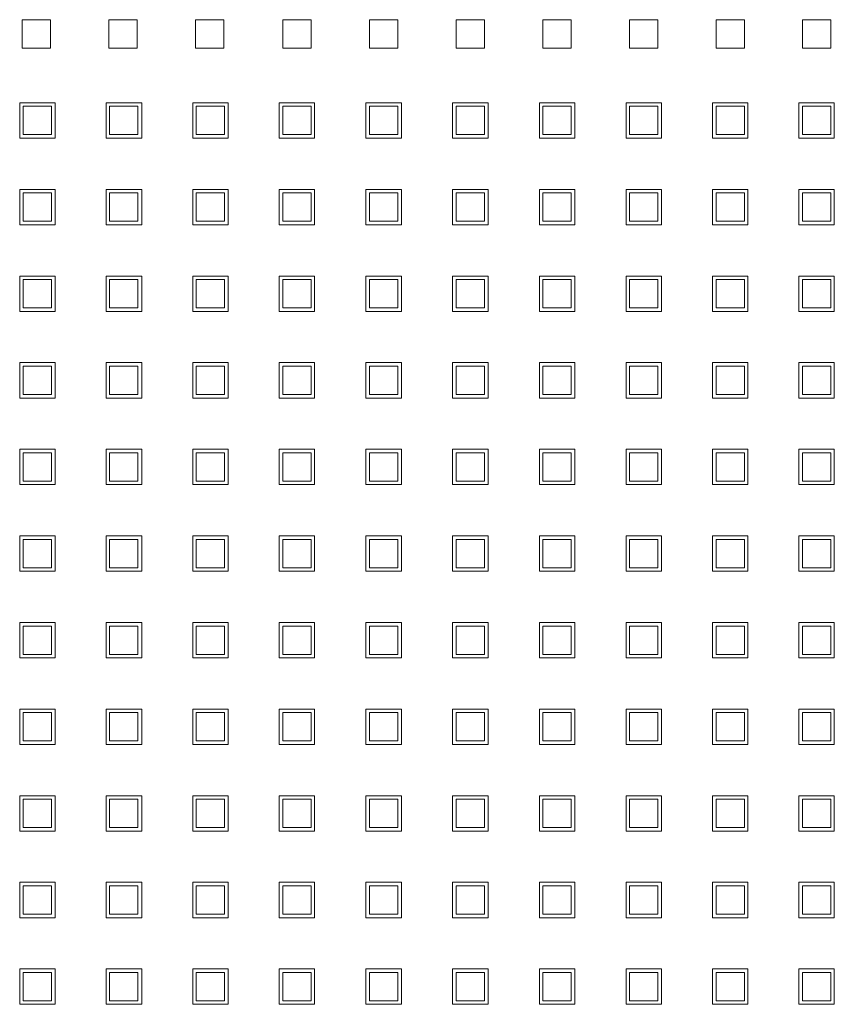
# Model space of a CAD drawing. Header units: millimetres. Extents: x 19325 to 32410, y -4876 to 2807.
# Tile 20 of 72: x 20671 to 20682, y -2891 to -2877. Entities that reach past the tile are written whole.
import ezdxf

# ---------------------------------------------------------------- set-up
doc = ezdxf.new("R2010")
doc.units = ezdxf.units.MM
doc.layers.add('GL-urzadzenia', color=90, linetype='Continuous', lineweight=20)

# ---------------------------------------------------------------- blocks, each defined once
blk = doc.blocks.new('RSen_55_ME_FB_SOg - fxza50a2veb - fully flat decoration panel - SH_daikin_tbq - standard-4997338-bottom')
at = {"lineweight": 18}
for p, q in [((-50.97, 169.27), (-50.97, 173.27)), ((-50.97, 173.27), (-46.97, 173.27)), ((-46.97, 173.27), (-46.97, 169.27)), ((-38.74, 169.27), (-38.74, 173.27)), ((-38.74, 173.27), (-34.74, 173.27)), ((-34.74, 173.27), (-34.74, 169.27)), ((-26.51, 169.27), (-26.51, 173.27)), ((-26.51, 173.27), (-22.51, 173.27)), ((-22.51, 173.27), (-22.51, 169.27)), ((-14.18, 173.27), (-10.18, 173.27)), ((-14.18, 169.27), (-14.18, 173.27)), ((-10.18, 173.27), (-10.18, 169.27)), ((-1.95, 173.27), (2.05, 173.27)), ((-1.95, 169.27), (-1.95, 173.27)), ((2.05, 173.27), (2.05, 169.27)), ((10.28, 173.27), (14.28, 173.27)), ((10.28, 169.27), (10.28, 173.27)), ((14.28, 173.27), (14.28, 169.27)), ((22.51, 173.27), (26.51, 173.27)), ((22.51, 169.27), (22.51, 173.27)), ((26.51, 173.27), (26.51, 169.27)), ((34.74, 173.27), (38.74, 173.27)), ((34.74, 169.27), (34.74, 173.27)), ((38.74, 173.27), (38.74, 169.27)), ((46.97, 173.27), (50.97, 173.27)), ((46.97, 169.27), (46.97, 173.27)), ((50.97, 173.27), (50.97, 169.27)), ((59.2, 173.27), (63.2, 173.27)), ((59.2, 169.27), (59.2, 173.27)), ((63.2, 173.27), (63.2, 169.27)), ((-46.97, 169.27), (-50.97, 169.27)), ((-34.74, 169.27), (-38.74, 169.27)), ((-22.51, 169.27), (-26.51, 169.27)), ((-10.18, 169.27), (-14.18, 169.27)), ((2.05, 169.27), (-1.95, 169.27)), ((14.28, 169.27), (10.28, 169.27)), ((26.51, 169.27), (22.51, 169.27)), ((38.74, 169.27), (34.74, 169.27)), ((50.97, 169.27), (46.97, 169.27)), ((63.2, 169.27), (59.2, 169.27)), ((-51.34, 156.54), (-51.34, 161.54)), ((-51.34, 161.54), (-46.34, 161.54)), ((-46.34, 161.54), (-46.34, 156.54)), ((-39.11, 156.54), (-39.11, 161.54)), ((-39.11, 161.54), (-34.11, 161.54)), ((-34.11, 161.54), (-34.11, 156.54)), ((-26.91, 156.54), (-26.91, 161.54)), ((-26.91, 161.54), (-21.91, 161.54)), ((-21.91, 161.54), (-21.91, 156.54)), ((-14.71, 156.54), (-14.71, 161.54)), ((-14.71, 161.54), (-9.71, 161.54)), ((-9.71, 161.54), (-9.71, 156.54)), ((-2.45, 156.54), (-2.45, 161.54)), ((-2.45, 161.54), (2.55, 161.54)), ((2.55, 161.54), (2.55, 156.54)), ((9.78, 156.54), (9.78, 161.54)), ((9.78, 161.54), (14.78, 161.54)), ((14.78, 161.54), (14.78, 156.54)), ((22.04, 156.54), (22.04, 161.54)), ((22.04, 161.54), (27.04, 161.54)), ((27.04, 161.54), (27.04, 156.54)), ((34.27, 156.54), (34.27, 161.54)), ((34.27, 161.54), (39.27, 161.54)), ((39.27, 161.54), (39.27, 156.54)), ((46.47, 156.54), (46.47, 161.54)), ((46.47, 161.54), (51.47, 161.54)), ((51.47, 161.54), (51.47, 156.54)), ((58.67, 156.54), (58.67, 161.54)), ((58.67, 161.54), (63.67, 161.54)), ((63.67, 161.54), (63.67, 156.54)), ((-46.87, 161.04), (-50.87, 161.04)), ((-50.87, 161.04), (-50.87, 157.04)), ((-46.87, 157.04), (-46.87, 161.04)), ((-34.64, 161.04), (-38.64, 161.04)), ((-38.64, 161.04), (-38.64, 157.04)), ((-34.64, 157.04), (-34.64, 161.04)), ((-22.41, 161.04), (-26.41, 161.04)), ((-26.41, 161.04), (-26.41, 157.04)), ((-22.41, 157.04), (-22.41, 161.04)), ((-10.18, 161.04), (-14.18, 161.04)), ((-14.18, 161.04), (-14.18, 157.04)), ((-10.18, 157.04), (-10.18, 161.04)), ((2.05, 161.04), (-1.95, 161.04)), ((-1.95, 161.04), (-1.95, 157.04)), ((2.05, 157.04), (2.05, 161.04)), ((14.28, 161.04), (10.28, 161.04)), ((10.28, 161.04), (10.28, 157.04)), ((14.28, 157.04), (14.28, 161.04)), ((26.51, 161.04), (22.51, 161.04)), ((22.51, 161.04), (22.51, 157.04)), ((26.51, 157.04), (26.51, 161.04)), ((38.74, 161.04), (34.74, 161.04)), ((34.74, 161.04), (34.74, 157.04)), ((38.74, 157.04), (38.74, 161.04)), ((50.97, 161.04), (46.97, 161.04)), ((46.97, 161.04), (46.97, 157.04)), ((50.97, 157.04), (50.97, 161.04)), ((63.17, 161.04), (59.17, 161.04)), ((59.17, 161.04), (59.17, 157.04)), ((63.17, 157.04), (63.17, 161.04)), ((-46.34, 156.54), (-51.34, 156.54)), ((-50.87, 157.04), (-46.87, 157.04)), ((-34.11, 156.54), (-39.11, 156.54)), ((-38.64, 157.04), (-34.64, 157.04)), ((-21.91, 156.54), (-26.91, 156.54)), ((-26.41, 157.04), (-22.41, 157.04)), ((-9.71, 156.54), (-14.71, 156.54)), ((-14.18, 157.04), (-10.18, 157.04)), ((2.55, 156.54), (-2.45, 156.54)), ((-1.95, 157.04), (2.05, 157.04)), ((14.78, 156.54), (9.78, 156.54)), ((10.28, 157.04), (14.28, 157.04)), ((27.04, 156.54), (22.04, 156.54)), ((22.51, 157.04), (26.51, 157.04)), ((39.27, 156.54), (34.27, 156.54)), ((34.74, 157.04), (38.74, 157.04)), ((51.47, 156.54), (46.47, 156.54)), ((46.97, 157.04), (50.97, 157.04)), ((63.67, 156.54), (58.67, 156.54)), ((59.17, 157.04), (63.17, 157.04)), ((-51.34, 144.31), (-51.34, 149.31)), ((-51.34, 149.31), (-46.34, 149.31)), ((-46.87, 148.81), (-50.87, 148.81)), ((-50.87, 148.81), (-50.87, 144.81)), ((-46.87, 144.81), (-46.87, 148.81)), ((-46.34, 149.31), (-46.34, 144.31)), ((-39.11, 144.31), (-39.11, 149.31)), ((-39.11, 149.31), (-34.11, 149.31)), ((-34.64, 148.81), (-38.64, 148.81)), ((-38.64, 148.81), (-38.64, 144.81)), ((-34.64, 144.81), (-34.64, 148.81)), ((-34.11, 149.31), (-34.11, 144.31)), ((-26.91, 144.31), (-26.91, 149.31)), ((-26.91, 149.31), (-21.91, 149.31)), ((-22.41, 148.81), (-26.41, 148.81)), ((-26.41, 148.81), (-26.41, 144.81)), ((-22.41, 144.81), (-22.41, 148.81)), ((-21.91, 149.31), (-21.91, 144.31)), ((-14.71, 144.31), (-14.71, 149.31)), ((-14.71, 149.31), (-9.71, 149.31)), ((-10.18, 148.81), (-14.18, 148.81)), ((-14.18, 148.81), (-14.18, 144.81)), ((-10.18, 144.81), (-10.18, 148.81)), ((-9.71, 149.31), (-9.71, 144.31)), ((-2.45, 144.31), (-2.45, 149.31)), ((-2.45, 149.31), (2.55, 149.31)), ((2.05, 148.81), (-1.95, 148.81)), ((-1.95, 148.81), (-1.95, 144.81)), ((2.05, 144.81), (2.05, 148.81)), ((2.55, 149.31), (2.55, 144.31)), ((9.78, 144.31), (9.78, 149.31)), ((9.78, 149.31), (14.78, 149.31)), ((14.28, 148.81), (10.28, 148.81)), ((10.28, 148.81), (10.28, 144.81)), ((14.28, 144.81), (14.28, 148.81)), ((14.78, 149.31), (14.78, 144.31)), ((22.04, 144.31), (22.04, 149.31)), ((22.04, 149.31), (27.04, 149.31)), ((26.51, 148.81), (22.51, 148.81)), ((22.51, 148.81), (22.51, 144.81)), ((26.51, 144.81), (26.51, 148.81)), ((27.04, 149.31), (27.04, 144.31)), ((34.27, 144.31), (34.27, 149.31)), ((34.27, 149.31), (39.27, 149.31)), ((38.74, 148.81), (34.74, 148.81)), ((34.74, 148.81), (34.74, 144.81)), ((38.74, 144.81), (38.74, 148.81)), ((39.27, 149.31), (39.27, 144.31)), ((46.47, 144.31), (46.47, 149.31)), ((46.47, 149.31), (51.47, 149.31)), ((50.97, 148.81), (46.97, 148.81)), ((46.97, 148.81), (46.97, 144.81)), ((50.97, 144.81), (50.97, 148.81)), ((51.47, 149.31), (51.47, 144.31)), ((58.67, 144.31), (58.67, 149.31)), ((58.67, 149.31), (63.67, 149.31)), ((63.2, 148.81), (59.2, 148.81)), ((59.2, 148.81), (59.2, 144.81)), ((63.2, 144.81), (63.2, 148.81)), ((63.67, 149.31), (63.67, 144.31)), ((-50.87, 144.81), (-46.87, 144.81)), ((-38.64, 144.81), (-34.64, 144.81)), ((-26.41, 144.81), (-22.41, 144.81)), ((-14.18, 144.81), (-10.18, 144.81)), ((-1.95, 144.81), (2.05, 144.81)), ((10.28, 144.81), (14.28, 144.81)), ((22.51, 144.81), (26.51, 144.81)), ((34.74, 144.81), (38.74, 144.81)), ((46.97, 144.81), (50.97, 144.81)), ((59.2, 144.81), (63.2, 144.81)), ((-46.34, 144.31), (-51.34, 144.31)), ((-34.11, 144.31), (-39.11, 144.31)), ((-21.91, 144.31), (-26.91, 144.31)), ((-9.71, 144.31), (-14.71, 144.31)), ((2.55, 144.31), (-2.45, 144.31)), ((14.78, 144.31), (9.78, 144.31)), ((27.04, 144.31), (22.04, 144.31)), ((39.27, 144.31), (34.27, 144.31)), ((51.47, 144.31), (46.47, 144.31)), ((63.67, 144.31), (58.67, 144.31)), ((-51.34, 132.08), (-51.34, 137.08)), ((-51.34, 137.08), (-46.34, 137.08)), ((-46.87, 136.58), (-50.87, 136.58)), ((-50.87, 136.58), (-50.87, 132.58)), ((-46.87, 132.58), (-46.87, 136.58)), ((-46.34, 137.08), (-46.34, 132.08)), ((-39.11, 132.08), (-39.11, 137.08)), ((-39.11, 137.08), (-34.11, 137.08)), ((-34.64, 136.58), (-38.64, 136.58)), ((-38.64, 136.58), (-38.64, 132.58)), ((-34.64, 132.58), (-34.64, 136.58)), ((-34.11, 137.08), (-34.11, 132.08)), ((-26.91, 132.08), (-26.91, 137.08)), ((-26.91, 137.08), (-21.91, 137.08)), ((-22.41, 136.58), (-26.41, 136.58)), ((-26.41, 136.58), (-26.41, 132.58)), ((-22.41, 132.58), (-22.41, 136.58)), ((-21.91, 137.08), (-21.91, 132.08)), ((-14.71, 132.08), (-14.71, 137.08)), ((-14.71, 137.08), (-9.71, 137.08)), ((-10.18, 136.58), (-14.18, 136.58)), ((-14.18, 136.58), (-14.18, 132.58)), ((-10.18, 132.58), (-10.18, 136.58)), ((-9.71, 137.08), (-9.71, 132.08)), ((-2.45, 132.08), (-2.45, 137.08)), ((-2.45, 137.08), (2.55, 137.08)), ((2.05, 136.58), (-1.95, 136.58)), ((-1.95, 136.58), (-1.95, 132.58)), ((2.05, 132.58), (2.05, 136.58)), ((2.55, 137.08), (2.55, 132.08)), ((9.78, 132.08), (9.78, 137.08)), ((9.78, 137.08), (14.78, 137.08)), ((14.28, 136.58), (10.28, 136.58)), ((10.28, 136.58), (10.28, 132.58)), ((14.28, 132.58), (14.28, 136.58)), ((14.78, 137.08), (14.78, 132.08)), ((22.04, 132.08), (22.04, 137.08)), ((22.04, 137.08), (27.04, 137.08)), ((26.51, 136.58), (22.51, 136.58)), ((22.51, 136.58), (22.51, 132.58)), ((26.51, 132.58), (26.51, 136.58)), ((27.04, 137.08), (27.04, 132.08)), ((34.27, 132.08), (34.27, 137.08)), ((34.27, 137.08), (39.27, 137.08)), ((38.74, 136.58), (34.74, 136.58)), ((34.74, 136.58), (34.74, 132.58)), ((38.74, 132.58), (38.74, 136.58)), ((39.27, 137.08), (39.27, 132.08)), ((46.47, 132.08), (46.47, 137.08)), ((46.47, 137.08), (51.47, 137.08)), ((50.97, 136.58), (46.97, 136.58)), ((46.97, 136.58), (46.97, 132.58)), ((50.97, 132.58), (50.97, 136.58)), ((51.47, 137.08), (51.47, 132.08)), ((58.67, 132.08), (58.67, 137.08)), ((58.67, 137.08), (63.67, 137.08)), ((63.2, 136.58), (59.2, 136.58)), ((59.2, 136.58), (59.2, 132.58)), ((63.2, 132.58), (63.2, 136.58)), ((63.67, 137.08), (63.67, 132.08)), ((-46.34, 132.08), (-51.34, 132.08)), ((-50.87, 132.58), (-46.87, 132.58)), ((-34.11, 132.08), (-39.11, 132.08)), ((-38.64, 132.58), (-34.64, 132.58)), ((-21.91, 132.08), (-26.91, 132.08)), ((-26.41, 132.58), (-22.41, 132.58)), ((-9.71, 132.08), (-14.71, 132.08)), ((-14.18, 132.58), (-10.18, 132.58)), ((2.55, 132.08), (-2.45, 132.08)), ((-1.95, 132.58), (2.05, 132.58)), ((14.78, 132.08), (9.78, 132.08)), ((10.28, 132.58), (14.28, 132.58)), ((27.04, 132.08), (22.04, 132.08)), ((22.51, 132.58), (26.51, 132.58)), ((39.27, 132.08), (34.27, 132.08)), ((34.74, 132.58), (38.74, 132.58)), ((51.47, 132.08), (46.47, 132.08)), ((46.97, 132.58), (50.97, 132.58)), ((63.67, 132.08), (58.67, 132.08)), ((59.2, 132.58), (63.2, 132.58)), ((-51.34, 119.85), (-51.34, 124.85)), ((-51.34, 124.85), (-46.34, 124.85)), ((-46.87, 124.35), (-50.87, 124.35)), ((-50.87, 124.35), (-50.87, 120.35)), ((-46.87, 120.35), (-46.87, 124.35)), ((-46.34, 124.85), (-46.34, 119.85)), ((-39.11, 119.85), (-39.11, 124.85)), ((-39.11, 124.85), (-34.11, 124.85)), ((-34.64, 124.35), (-38.64, 124.35)), ((-38.64, 124.35), (-38.64, 120.35)), ((-34.64, 120.35), (-34.64, 124.35)), ((-34.11, 124.85), (-34.11, 119.85)), ((-26.91, 119.85), (-26.91, 124.85)), ((-26.91, 124.85), (-21.91, 124.85)), ((-22.41, 124.35), (-26.41, 124.35)), ((-26.41, 124.35), (-26.41, 120.35)), ((-22.41, 120.35), (-22.41, 124.35)), ((-21.91, 124.85), (-21.91, 119.85)), ((-14.71, 119.85), (-14.71, 124.85)), ((-14.71, 124.85), (-9.71, 124.85)), ((-10.18, 124.35), (-14.18, 124.35)), ((-14.18, 124.35), (-14.18, 120.35)), ((-10.18, 120.35), (-10.18, 124.35)), ((-9.71, 124.85), (-9.71, 119.85)), ((-2.45, 119.85), (-2.45, 124.85)), ((-2.45, 124.85), (2.55, 124.85)), ((2.05, 124.35), (-1.95, 124.35)), ((-1.95, 124.35), (-1.95, 120.35)), ((2.05, 120.35), (2.05, 124.35)), ((2.55, 124.85), (2.55, 119.85)), ((9.78, 119.85), (9.78, 124.85)), ((9.78, 124.85), (14.78, 124.85)), ((14.28, 124.35), (10.28, 124.35)), ((10.28, 124.35), (10.28, 120.35)), ((14.28, 120.35), (14.28, 124.35)), ((14.78, 124.85), (14.78, 119.85)), ((22.04, 119.85), (22.04, 124.85)), ((22.04, 124.85), (27.04, 124.85)), ((26.51, 124.35), (22.51, 124.35)), ((22.51, 124.35), (22.51, 120.35)), ((26.51, 120.35), (26.51, 124.35)), ((27.04, 124.85), (27.04, 119.85)), ((34.27, 119.85), (34.27, 124.85)), ((34.27, 124.85), (39.27, 124.85)), ((38.74, 124.35), (34.74, 124.35)), ((34.74, 124.35), (34.74, 120.35)), ((38.74, 120.35), (38.74, 124.35)), ((39.27, 124.85), (39.27, 119.85)), ((46.47, 119.85), (46.47, 124.85)), ((46.47, 124.85), (51.47, 124.85)), ((50.97, 124.35), (46.97, 124.35)), ((46.97, 124.35), (46.97, 120.35)), ((50.97, 120.35), (50.97, 124.35)), ((51.47, 124.85), (51.47, 119.85)), ((58.67, 119.85), (58.67, 124.85)), ((58.67, 124.85), (63.67, 124.85)), ((63.2, 124.35), (59.2, 124.35)), ((59.2, 124.35), (59.2, 120.35)), ((63.2, 120.35), (63.2, 124.35)), ((63.67, 124.85), (63.67, 119.85)), ((-46.34, 119.85), (-51.34, 119.85)), ((-50.87, 120.35), (-46.87, 120.35)), ((-34.11, 119.85), (-39.11, 119.85)), ((-38.64, 120.35), (-34.64, 120.35)), ((-21.91, 119.85), (-26.91, 119.85)), ((-26.41, 120.35), (-22.41, 120.35)), ((-9.71, 119.85), (-14.71, 119.85)), ((-14.18, 120.35), (-10.18, 120.35)), ((2.55, 119.85), (-2.45, 119.85)), ((-1.95, 120.35), (2.05, 120.35)), ((14.78, 119.85), (9.78, 119.85)), ((10.28, 120.35), (14.28, 120.35)), ((27.04, 119.85), (22.04, 119.85)), ((22.51, 120.35), (26.51, 120.35)), ((39.27, 119.85), (34.27, 119.85)), ((34.74, 120.35), (38.74, 120.35)), ((51.47, 119.85), (46.47, 119.85)), ((46.97, 120.35), (50.97, 120.35)), ((63.67, 119.85), (58.67, 119.85)), ((59.2, 120.35), (63.2, 120.35)), ((-51.34, 107.62), (-51.34, 112.62)), ((-51.34, 112.62), (-46.34, 112.62)), ((-46.34, 112.62), (-46.34, 107.62)), ((-39.11, 107.62), (-39.11, 112.62)), ((-39.11, 112.62), (-34.11, 112.62)), ((-34.11, 112.62), (-34.11, 107.62)), ((-26.91, 107.62), (-26.91, 112.62)), ((-26.91, 112.62), (-21.91, 112.62)), ((-21.91, 112.62), (-21.91, 107.62)), ((-14.71, 107.62), (-14.71, 112.62)), ((-14.71, 112.62), (-9.71, 112.62)), ((-9.71, 112.62), (-9.71, 107.62)), ((-2.45, 107.62), (-2.45, 112.62)), ((-2.45, 112.62), (2.55, 112.62)), ((2.55, 112.62), (2.55, 107.62)), ((9.78, 107.62), (9.78, 112.62)), ((9.78, 112.62), (14.78, 112.62)), ((14.78, 112.62), (14.78, 107.62)), ((22.04, 107.62), (22.04, 112.62)), ((22.04, 112.62), (27.04, 112.62)), ((27.04, 112.62), (27.04, 107.62)), ((34.27, 107.62), (34.27, 112.62)), ((34.27, 112.62), (39.27, 112.62)), ((39.27, 112.62), (39.27, 107.62)), ((46.47, 107.62), (46.47, 112.62)), ((46.47, 112.62), (51.47, 112.62)), ((51.47, 112.62), (51.47, 107.62)), ((58.67, 107.62), (58.67, 112.62)), ((58.67, 112.62), (63.67, 112.62)), ((63.67, 112.62), (63.67, 107.62)), ((-46.87, 112.12), (-50.87, 112.12)), ((-50.87, 112.12), (-50.87, 108.12)), ((-46.87, 108.12), (-46.87, 112.12)), ((-34.64, 112.12), (-38.64, 112.12)), ((-38.64, 112.12), (-38.64, 108.12)), ((-34.64, 108.12), (-34.64, 112.12)), ((-22.41, 112.12), (-26.41, 112.12)), ((-26.41, 112.12), (-26.41, 108.12)), ((-22.41, 108.12), (-22.41, 112.12)), ((-10.18, 112.12), (-14.18, 112.12)), ((-14.18, 112.12), (-14.18, 108.12)), ((-10.18, 108.12), (-10.18, 112.12)), ((2.05, 112.12), (-1.95, 112.12)), ((-1.95, 112.12), (-1.95, 108.12)), ((2.05, 108.12), (2.05, 112.12)), ((14.28, 112.12), (10.28, 112.12)), ((10.28, 112.12), (10.28, 108.12)), ((14.28, 108.12), (14.28, 112.12)), ((26.51, 112.12), (22.51, 112.12)), ((22.51, 112.12), (22.51, 108.12)), ((26.51, 108.12), (26.51, 112.12)), ((38.74, 112.12), (34.74, 112.12)), ((34.74, 112.12), (34.74, 108.12)), ((38.74, 108.12), (38.74, 112.12)), ((50.97, 112.12), (46.97, 112.12)), ((46.97, 112.12), (46.97, 108.12)), ((50.97, 108.12), (50.97, 112.12)), ((63.2, 112.12), (59.2, 112.12)), ((59.2, 112.12), (59.2, 108.12)), ((63.2, 108.12), (63.2, 112.12)), ((-46.34, 107.62), (-51.34, 107.62)), ((-50.87, 108.12), (-46.87, 108.12)), ((-34.11, 107.62), (-39.11, 107.62)), ((-38.64, 108.12), (-34.64, 108.12)), ((-21.91, 107.62), (-26.91, 107.62)), ((-26.41, 108.12), (-22.41, 108.12)), ((-9.71, 107.62), (-14.71, 107.62)), ((-14.18, 108.12), (-10.18, 108.12)), ((2.55, 107.62), (-2.45, 107.62)), ((-1.95, 108.12), (2.05, 108.12)), ((14.78, 107.62), (9.78, 107.62)), ((10.28, 108.12), (14.28, 108.12)), ((27.04, 107.62), (22.04, 107.62)), ((22.51, 108.12), (26.51, 108.12)), ((39.27, 107.62), (34.27, 107.62)), ((34.74, 108.12), (38.74, 108.12)), ((51.47, 107.62), (46.47, 107.62)), ((46.97, 108.12), (50.97, 108.12)), ((63.67, 107.62), (58.67, 107.62)), ((59.2, 108.12), (63.2, 108.12)), ((-51.34, 95.39), (-51.34, 100.39)), ((-51.34, 100.39), (-46.34, 100.39)), ((-46.34, 100.39), (-46.34, 95.39)), ((-39.11, 95.39), (-39.11, 100.39)), ((-39.11, 100.39), (-34.11, 100.39)), ((-34.11, 100.39), (-34.11, 95.39)), ((-26.91, 95.39), (-26.91, 100.39)), ((-26.91, 100.39), (-21.91, 100.39)), ((-21.91, 100.39), (-21.91, 95.39)), ((-14.71, 95.39), (-14.71, 100.39)), ((-14.71, 100.39), (-9.71, 100.39)), ((-9.71, 100.39), (-9.71, 95.39)), ((-2.45, 95.39), (-2.45, 100.39)), ((-2.45, 100.39), (2.55, 100.39)), ((2.55, 100.39), (2.55, 95.39)), ((9.78, 95.39), (9.78, 100.39)), ((9.78, 100.39), (14.78, 100.39)), ((14.78, 100.39), (14.78, 95.39)), ((22.04, 95.39), (22.04, 100.39)), ((22.04, 100.39), (27.04, 100.39)), ((27.04, 100.39), (27.04, 95.39)), ((34.27, 95.39), (34.27, 100.39)), ((34.27, 100.39), (39.27, 100.39)), ((39.27, 100.39), (39.27, 95.39)), ((46.47, 95.39), (46.47, 100.39)), ((46.47, 100.39), (51.47, 100.39)), ((51.47, 100.39), (51.47, 95.39)), ((58.67, 95.39), (58.67, 100.39)), ((58.67, 100.39), (63.67, 100.39)), ((63.67, 100.39), (63.67, 95.39)), ((-46.87, 99.89), (-50.87, 99.89)), ((-50.87, 99.89), (-50.87, 95.89)), ((-46.87, 95.89), (-46.87, 99.89)), ((-34.64, 99.89), (-38.64, 99.89)), ((-38.64, 99.89), (-38.64, 95.89)), ((-34.64, 95.89), (-34.64, 99.89)), ((-22.41, 99.89), (-26.41, 99.89)), ((-26.41, 99.89), (-26.41, 95.89)), ((-22.41, 95.89), (-22.41, 99.89)), ((-10.18, 99.89), (-14.18, 99.89)), ((-14.18, 99.89), (-14.18, 95.89)), ((-10.18, 95.89), (-10.18, 99.89)), ((2.05, 99.89), (-1.95, 99.89)), ((-1.95, 99.89), (-1.95, 95.89)), ((2.05, 95.89), (2.05, 99.89)), ((14.28, 99.89), (10.28, 99.89)), ((10.28, 99.89), (10.28, 95.89)), ((14.28, 95.89), (14.28, 99.89)), ((26.51, 99.89), (22.51, 99.89)), ((22.51, 99.89), (22.51, 95.89)), ((26.51, 95.89), (26.51, 99.89)), ((38.74, 99.89), (34.74, 99.89)), ((34.74, 99.89), (34.74, 95.89)), ((38.74, 95.89), (38.74, 99.89)), ((50.97, 99.89), (46.97, 99.89)), ((46.97, 99.89), (46.97, 95.89)), ((50.97, 95.89), (50.97, 99.89)), ((63.2, 99.89), (59.2, 99.89)), ((59.2, 99.89), (59.2, 95.89)), ((63.2, 95.89), (63.2, 99.89)), ((-46.34, 95.39), (-51.34, 95.39)), ((-50.87, 95.89), (-46.87, 95.89)), ((-34.11, 95.39), (-39.11, 95.39)), ((-38.64, 95.89), (-34.64, 95.89)), ((-21.91, 95.39), (-26.91, 95.39)), ((-26.41, 95.89), (-22.41, 95.89)), ((-9.71, 95.39), (-14.71, 95.39)), ((-14.18, 95.89), (-10.18, 95.89)), ((2.55, 95.39), (-2.45, 95.39)), ((-1.95, 95.89), (2.05, 95.89)), ((14.78, 95.39), (9.78, 95.39)), ((10.28, 95.89), (14.28, 95.89)), ((27.04, 95.39), (22.04, 95.39)), ((22.51, 95.89), (26.51, 95.89)), ((39.27, 95.39), (34.27, 95.39)), ((34.74, 95.89), (38.74, 95.89)), ((51.47, 95.39), (46.47, 95.39)), ((46.97, 95.89), (50.97, 95.89)), ((63.67, 95.39), (58.67, 95.39)), ((59.2, 95.89), (63.2, 95.89)), ((-51.34, 83.16), (-51.34, 88.16)), ((-51.34, 88.16), (-46.34, 88.16)), ((-46.87, 87.66), (-50.87, 87.66)), ((-50.87, 87.66), (-50.87, 83.66)), ((-46.87, 83.66), (-46.87, 87.66)), ((-46.34, 88.16), (-46.34, 83.16)), ((-39.11, 83.16), (-39.11, 88.16)), ((-39.11, 88.16), (-34.11, 88.16)), ((-34.64, 87.66), (-38.64, 87.66)), ((-38.64, 87.66), (-38.64, 83.66)), ((-34.64, 83.66), (-34.64, 87.66)), ((-34.11, 88.16), (-34.11, 83.16)), ((-26.91, 83.16), (-26.91, 88.16)), ((-26.91, 88.16), (-21.91, 88.16)), ((-22.41, 87.66), (-26.41, 87.66)), ((-26.41, 87.66), (-26.41, 83.66)), ((-22.41, 83.66), (-22.41, 87.66)), ((-21.91, 88.16), (-21.91, 83.16)), ((-14.71, 83.16), (-14.71, 88.16)), ((-14.71, 88.16), (-9.71, 88.16)), ((-10.18, 87.66), (-14.18, 87.66)), ((-14.18, 87.66), (-14.18, 83.66)), ((-10.18, 83.66), (-10.18, 87.66)), ((-9.71, 88.16), (-9.71, 83.16)), ((-2.45, 83.16), (-2.45, 88.16)), ((-2.45, 88.16), (2.55, 88.16)), ((2.05, 87.66), (-1.95, 87.66)), ((-1.95, 87.66), (-1.95, 83.66)), ((2.05, 83.66), (2.05, 87.66)), ((2.55, 88.16), (2.55, 83.16)), ((9.78, 83.16), (9.78, 88.16)), ((9.78, 88.16), (14.78, 88.16)), ((14.28, 87.66), (10.28, 87.66)), ((10.28, 87.66), (10.28, 83.66)), ((14.28, 83.66), (14.28, 87.66)), ((14.78, 88.16), (14.78, 83.16)), ((22.04, 83.16), (22.04, 88.16)), ((22.04, 88.16), (27.04, 88.16)), ((26.51, 87.66), (22.51, 87.66)), ((22.51, 87.66), (22.51, 83.66)), ((26.51, 83.66), (26.51, 87.66)), ((27.04, 88.16), (27.04, 83.16)), ((34.27, 83.16), (34.27, 88.16)), ((34.27, 88.16), (39.27, 88.16)), ((38.74, 87.66), (34.74, 87.66)), ((34.74, 87.66), (34.74, 83.66)), ((38.74, 83.66), (38.74, 87.66)), ((39.27, 88.16), (39.27, 83.16)), ((46.47, 83.16), (46.47, 88.16)), ((46.47, 88.16), (51.47, 88.16)), ((50.97, 87.66), (46.97, 87.66)), ((46.97, 87.66), (46.97, 83.66)), ((50.97, 83.66), (50.97, 87.66)), ((51.47, 88.16), (51.47, 83.16)), ((58.67, 83.16), (58.67, 88.16)), ((58.67, 88.16), (63.67, 88.16)), ((63.2, 87.66), (59.2, 87.66)), ((59.2, 87.66), (59.2, 83.66)), ((63.2, 83.66), (63.2, 87.66)), ((63.67, 88.16), (63.67, 83.16)), ((-50.87, 83.66), (-46.87, 83.66)), ((-38.64, 83.66), (-34.64, 83.66)), ((-26.41, 83.66), (-22.41, 83.66)), ((-14.18, 83.66), (-10.18, 83.66)), ((-1.95, 83.66), (2.05, 83.66)), ((10.28, 83.66), (14.28, 83.66)), ((22.51, 83.66), (26.51, 83.66)), ((34.74, 83.66), (38.74, 83.66)), ((46.97, 83.66), (50.97, 83.66)), ((59.2, 83.66), (63.2, 83.66)), ((-46.34, 83.16), (-51.34, 83.16)), ((-34.11, 83.16), (-39.11, 83.16)), ((-21.91, 83.16), (-26.91, 83.16)), ((-9.71, 83.16), (-14.71, 83.16)), ((2.55, 83.16), (-2.45, 83.16)), ((14.78, 83.16), (9.78, 83.16)), ((27.04, 83.16), (22.04, 83.16)), ((39.27, 83.16), (34.27, 83.16)), ((51.47, 83.16), (46.47, 83.16)), ((63.67, 83.16), (58.67, 83.16)), ((-51.34, 70.93), (-51.34, 75.93)), ((-51.34, 75.93), (-46.34, 75.93)), ((-46.87, 75.43), (-50.87, 75.43)), ((-50.87, 75.43), (-50.87, 71.43)), ((-46.87, 71.43), (-46.87, 75.43)), ((-46.34, 75.93), (-46.34, 70.93)), ((-39.11, 70.93), (-39.11, 75.93)), ((-39.11, 75.93), (-34.11, 75.93)), ((-34.64, 75.43), (-38.64, 75.43)), ((-38.64, 75.43), (-38.64, 71.43)), ((-34.64, 71.43), (-34.64, 75.43)), ((-34.11, 75.93), (-34.11, 70.93)), ((-26.91, 70.93), (-26.91, 75.93)), ((-26.91, 75.93), (-21.91, 75.93)), ((-22.41, 75.43), (-26.41, 75.43)), ((-26.41, 75.43), (-26.41, 71.43)), ((-22.41, 71.43), (-22.41, 75.43)), ((-21.91, 75.93), (-21.91, 70.93)), ((-14.71, 70.93), (-14.71, 75.93)), ((-14.71, 75.93), (-9.71, 75.93)), ((-10.18, 75.43), (-14.18, 75.43)), ((-14.18, 75.43), (-14.18, 71.43)), ((-10.18, 71.43), (-10.18, 75.43)), ((-9.71, 75.93), (-9.71, 70.93)), ((-2.45, 70.93), (-2.45, 75.93)), ((-2.45, 75.93), (2.55, 75.93)), ((2.05, 75.43), (-1.95, 75.43)), ((-1.95, 75.43), (-1.95, 71.43)), ((2.05, 71.43), (2.05, 75.43)), ((2.55, 75.93), (2.55, 70.93)), ((9.78, 70.93), (9.78, 75.93)), ((9.78, 75.93), (14.78, 75.93)), ((14.28, 75.43), (10.28, 75.43)), ((10.28, 75.43), (10.28, 71.43)), ((14.28, 71.43), (14.28, 75.43)), ((14.78, 75.93), (14.78, 70.93)), ((22.04, 70.93), (22.04, 75.93)), ((22.04, 75.93), (27.04, 75.93)), ((26.51, 75.43), (22.51, 75.43)), ((22.51, 75.43), (22.51, 71.43)), ((26.51, 71.43), (26.51, 75.43)), ((27.04, 75.93), (27.04, 70.93)), ((34.27, 70.93), (34.27, 75.93)), ((34.27, 75.93), (39.27, 75.93)), ((38.74, 75.43), (34.74, 75.43)), ((34.74, 75.43), (34.74, 71.43)), ((38.74, 71.43), (38.74, 75.43)), ((39.27, 75.93), (39.27, 70.93)), ((46.47, 70.93), (46.47, 75.93)), ((46.47, 75.93), (51.47, 75.93)), ((50.97, 75.43), (46.97, 75.43)), ((46.97, 75.43), (46.97, 71.43)), ((50.97, 71.43), (50.97, 75.43)), ((51.47, 75.93), (51.47, 70.93)), ((58.67, 70.93), (58.67, 75.93)), ((58.67, 75.93), (63.67, 75.93)), ((63.2, 75.43), (59.2, 75.43)), ((59.2, 75.43), (59.2, 71.43)), ((63.2, 71.43), (63.2, 75.43)), ((63.67, 75.93), (63.67, 70.93)), ((-46.34, 70.93), (-51.34, 70.93)), ((-50.87, 71.43), (-46.87, 71.43)), ((-34.11, 70.93), (-39.11, 70.93)), ((-38.64, 71.43), (-34.64, 71.43)), ((-21.91, 70.93), (-26.91, 70.93)), ((-26.41, 71.43), (-22.41, 71.43)), ((-9.71, 70.93), (-14.71, 70.93)), ((-14.18, 71.43), (-10.18, 71.43)), ((2.55, 70.93), (-2.45, 70.93)), ((-1.95, 71.43), (2.05, 71.43)), ((14.78, 70.93), (9.78, 70.93)), ((10.28, 71.43), (14.28, 71.43)), ((27.04, 70.93), (22.04, 70.93)), ((22.51, 71.43), (26.51, 71.43)), ((39.27, 70.93), (34.27, 70.93)), ((34.74, 71.43), (38.74, 71.43)), ((51.47, 70.93), (46.47, 70.93)), ((46.97, 71.43), (50.97, 71.43)), ((63.67, 70.93), (58.67, 70.93)), ((59.2, 71.43), (63.2, 71.43)), ((-51.34, 58.7), (-51.34, 63.7)), ((-51.34, 63.7), (-46.34, 63.7)), ((-46.87, 63.2), (-50.87, 63.2)), ((-50.87, 63.2), (-50.87, 59.2)), ((-46.87, 59.2), (-46.87, 63.2)), ((-46.34, 63.7), (-46.34, 58.7)), ((-39.11, 58.7), (-39.11, 63.7)), ((-39.11, 63.7), (-34.11, 63.7)), ((-34.64, 63.2), (-38.64, 63.2)), ((-38.64, 63.2), (-38.64, 59.2)), ((-34.64, 59.2), (-34.64, 63.2)), ((-34.11, 63.7), (-34.11, 58.7)), ((-26.91, 58.7), (-26.91, 63.7)), ((-26.91, 63.7), (-21.91, 63.7)), ((-22.41, 63.2), (-26.41, 63.2)), ((-26.41, 63.2), (-26.41, 59.2)), ((-22.41, 59.2), (-22.41, 63.2)), ((-21.91, 63.7), (-21.91, 58.7)), ((-14.71, 58.7), (-14.71, 63.7)), ((-14.71, 63.7), (-9.71, 63.7)), ((-10.18, 63.2), (-14.18, 63.2)), ((-14.18, 63.2), (-14.18, 59.2)), ((-10.18, 59.2), (-10.18, 63.2)), ((-9.71, 63.7), (-9.71, 58.7)), ((-2.45, 58.7), (-2.45, 63.7)), ((-2.45, 63.7), (2.55, 63.7)), ((2.05, 63.2), (-1.95, 63.2)), ((-1.95, 63.2), (-1.95, 59.2)), ((2.05, 59.2), (2.05, 63.2)), ((2.55, 63.7), (2.55, 58.7)), ((9.78, 58.7), (9.78, 63.7)), ((9.78, 63.7), (14.78, 63.7)), ((14.28, 63.2), (10.28, 63.2)), ((10.28, 63.2), (10.28, 59.2)), ((14.28, 59.2), (14.28, 63.2)), ((14.78, 63.7), (14.78, 58.7)), ((22.04, 58.7), (22.04, 63.7)), ((22.04, 63.7), (27.04, 63.7)), ((26.51, 63.2), (22.51, 63.2)), ((22.51, 63.2), (22.51, 59.2)), ((26.51, 59.2), (26.51, 63.2)), ((27.04, 63.7), (27.04, 58.7)), ((34.27, 58.7), (34.27, 63.7)), ((34.27, 63.7), (39.27, 63.7)), ((38.74, 63.2), (34.74, 63.2)), ((34.74, 63.2), (34.74, 59.2)), ((38.74, 59.2), (38.74, 63.2)), ((39.27, 63.7), (39.27, 58.7)), ((46.47, 58.7), (46.47, 63.7)), ((46.47, 63.7), (51.47, 63.7)), ((50.97, 63.2), (46.97, 63.2)), ((46.97, 63.2), (46.97, 59.2)), ((50.97, 59.2), (50.97, 63.2)), ((51.47, 63.7), (51.47, 58.7)), ((58.67, 58.7), (58.67, 63.7)), ((58.67, 63.7), (63.67, 63.7)), ((63.2, 63.2), (59.2, 63.2)), ((59.2, 63.2), (59.2, 59.2)), ((63.2, 59.2), (63.2, 63.2)), ((63.67, 63.7), (63.67, 58.7)), ((-46.34, 58.7), (-51.34, 58.7)), ((-50.87, 59.2), (-46.87, 59.2)), ((-34.11, 58.7), (-39.11, 58.7)), ((-38.64, 59.2), (-34.64, 59.2)), ((-21.91, 58.7), (-26.91, 58.7)), ((-26.41, 59.2), (-22.41, 59.2)), ((-9.71, 58.7), (-14.71, 58.7)), ((-14.18, 59.2), (-10.18, 59.2)), ((2.55, 58.7), (-2.45, 58.7)), ((-1.95, 59.2), (2.05, 59.2)), ((14.78, 58.7), (9.78, 58.7)), ((10.28, 59.2), (14.28, 59.2)), ((27.04, 58.7), (22.04, 58.7)), ((22.51, 59.2), (26.51, 59.2)), ((39.27, 58.7), (34.27, 58.7)), ((34.74, 59.2), (38.74, 59.2)), ((51.47, 58.7), (46.47, 58.7)), ((46.97, 59.2), (50.97, 59.2)), ((63.67, 58.7), (58.67, 58.7)), ((59.2, 59.2), (63.2, 59.2)), ((-51.34, 46.47), (-51.34, 51.47)), ((-51.34, 51.47), (-46.34, 51.47)), ((-46.34, 51.47), (-46.34, 46.47)), ((-39.11, 46.47), (-39.11, 51.47)), ((-39.11, 51.47), (-34.11, 51.47)), ((-34.11, 51.47), (-34.11, 46.47)), ((-26.91, 46.47), (-26.91, 51.47)), ((-26.91, 51.47), (-21.91, 51.47)), ((-21.91, 51.47), (-21.91, 46.47)), ((-14.71, 46.47), (-14.71, 51.47)), ((-14.71, 51.47), (-9.71, 51.47)), ((-9.71, 51.47), (-9.71, 46.47)), ((-2.45, 46.47), (-2.45, 51.47)), ((-2.45, 51.47), (2.55, 51.47)), ((2.55, 51.47), (2.55, 46.47)), ((9.78, 46.47), (9.78, 51.47)), ((9.78, 51.47), (14.78, 51.47)), ((14.78, 51.47), (14.78, 46.47)), ((22.04, 46.47), (22.04, 51.47)), ((22.04, 51.47), (27.04, 51.47)), ((27.04, 51.47), (27.04, 46.47)), ((34.27, 46.47), (34.27, 51.47)), ((34.27, 51.47), (39.27, 51.47)), ((39.27, 51.47), (39.27, 46.47)), ((46.47, 46.47), (46.47, 51.47)), ((46.47, 51.47), (51.47, 51.47)), ((51.47, 51.47), (51.47, 46.47)), ((58.67, 46.47), (58.67, 51.47)), ((58.67, 51.47), (63.67, 51.47)), ((63.67, 51.47), (63.67, 46.47)), ((-46.87, 50.97), (-50.87, 50.97)), ((-50.87, 50.97), (-50.87, 46.97)), ((-46.87, 46.97), (-46.87, 50.97)), ((-34.64, 50.97), (-38.64, 50.97)), ((-38.64, 50.97), (-38.64, 46.97)), ((-34.64, 46.97), (-34.64, 50.97)), ((-22.41, 50.97), (-26.41, 50.97)), ((-26.41, 50.97), (-26.41, 46.97)), ((-22.41, 46.97), (-22.41, 50.97)), ((-10.18, 50.97), (-14.18, 50.97)), ((-14.18, 50.97), (-14.18, 46.97)), ((-10.18, 46.97), (-10.18, 50.97)), ((2.05, 50.97), (-1.95, 50.97)), ((-1.95, 50.97), (-1.95, 46.97)), ((2.05, 46.97), (2.05, 50.97)), ((14.28, 50.97), (10.28, 50.97)), ((10.28, 50.97), (10.28, 46.97)), ((14.28, 46.97), (14.28, 50.97)), ((26.51, 50.97), (22.51, 50.97)), ((22.51, 50.97), (22.51, 46.97)), ((26.51, 46.97), (26.51, 50.97)), ((38.74, 50.97), (34.74, 50.97)), ((34.74, 50.97), (34.74, 46.97)), ((38.74, 46.97), (38.74, 50.97)), ((50.97, 50.97), (46.97, 50.97)), ((46.97, 50.97), (46.97, 46.97)), ((50.97, 46.97), (50.97, 50.97)), ((63.2, 50.97), (59.2, 50.97)), ((59.2, 50.97), (59.2, 46.97)), ((63.2, 46.97), (63.2, 50.97)), ((-46.34, 46.47), (-51.34, 46.47)), ((-50.87, 46.97), (-46.87, 46.97)), ((-34.11, 46.47), (-39.11, 46.47)), ((-38.64, 46.97), (-34.64, 46.97)), ((-21.91, 46.47), (-26.91, 46.47)), ((-26.41, 46.97), (-22.41, 46.97)), ((-9.71, 46.47), (-14.71, 46.47)), ((-14.18, 46.97), (-10.18, 46.97)), ((2.55, 46.47), (-2.45, 46.47)), ((-1.95, 46.97), (2.05, 46.97)), ((14.78, 46.47), (9.78, 46.47)), ((10.28, 46.97), (14.28, 46.97)), ((27.04, 46.47), (22.04, 46.47)), ((22.51, 46.97), (26.51, 46.97)), ((39.27, 46.47), (34.27, 46.47)), ((34.74, 46.97), (38.74, 46.97)), ((51.47, 46.47), (46.47, 46.47)), ((46.97, 46.97), (50.97, 46.97)), ((63.67, 46.47), (58.67, 46.47)), ((59.2, 46.97), (63.2, 46.97)), ((-51.34, 34.24), (-51.34, 39.24)), ((-51.34, 39.24), (-46.34, 39.24)), ((-46.34, 39.24), (-46.34, 34.24)), ((-39.11, 34.24), (-39.11, 39.24)), ((-39.11, 39.24), (-34.11, 39.24)), ((-34.11, 39.24), (-34.11, 34.24)), ((-26.91, 34.24), (-26.91, 39.24)), ((-26.91, 39.24), (-21.91, 39.24)), ((-21.91, 39.24), (-21.91, 34.24)), ((-14.71, 34.24), (-14.71, 39.24)), ((-14.71, 39.24), (-9.71, 39.24)), ((-9.71, 39.24), (-9.71, 34.24)), ((-2.45, 34.24), (-2.45, 39.24)), ((-2.45, 39.24), (2.55, 39.24)), ((2.55, 39.24), (2.55, 34.24)), ((9.78, 34.24), (9.78, 39.24)), ((9.78, 39.24), (14.78, 39.24)), ((14.78, 39.24), (14.78, 34.24)), ((22.04, 34.24), (22.04, 39.24)), ((22.04, 39.24), (27.04, 39.24)), ((27.04, 39.24), (27.04, 34.24)), ((34.27, 34.24), (34.27, 39.24)), ((34.27, 39.24), (39.27, 39.24)), ((39.27, 39.24), (39.27, 34.24)), ((46.47, 34.24), (46.47, 39.24)), ((46.47, 39.24), (51.47, 39.24)), ((51.47, 39.24), (51.47, 34.24)), ((58.67, 34.24), (58.67, 39.24)), ((58.67, 39.24), (63.67, 39.24)), ((63.67, 39.24), (63.67, 34.24)), ((-46.87, 38.74), (-50.87, 38.74)), ((-50.87, 38.74), (-50.87, 34.74)), ((-46.87, 34.74), (-46.87, 38.74)), ((-34.64, 38.74), (-38.64, 38.74)), ((-38.64, 38.74), (-38.64, 34.74)), ((-34.64, 34.74), (-34.64, 38.74)), ((-22.41, 38.74), (-26.41, 38.74)), ((-26.41, 38.74), (-26.41, 34.74)), ((-22.41, 34.74), (-22.41, 38.74)), ((-10.18, 38.74), (-14.18, 38.74)), ((-14.18, 38.74), (-14.18, 34.74)), ((-10.18, 34.74), (-10.18, 38.74)), ((2.05, 38.74), (-1.95, 38.74)), ((-1.95, 38.74), (-1.95, 34.74)), ((2.05, 34.74), (2.05, 38.74)), ((14.28, 38.74), (10.28, 38.74)), ((10.28, 38.74), (10.28, 34.74)), ((14.28, 34.74), (14.28, 38.74)), ((26.51, 38.74), (22.51, 38.74)), ((22.51, 38.74), (22.51, 34.74)), ((26.51, 34.74), (26.51, 38.74)), ((38.74, 38.74), (34.74, 38.74)), ((34.74, 38.74), (34.74, 34.74)), ((38.74, 34.74), (38.74, 38.74)), ((50.97, 38.74), (46.97, 38.74)), ((46.97, 38.74), (46.97, 34.74)), ((50.97, 34.74), (50.97, 38.74)), ((63.2, 38.74), (59.2, 38.74)), ((59.2, 38.74), (59.2, 34.74)), ((63.2, 34.74), (63.2, 38.74)), ((-46.34, 34.24), (-51.34, 34.24)), ((-50.87, 34.74), (-46.87, 34.74)), ((-34.11, 34.24), (-39.11, 34.24)), ((-38.64, 34.74), (-34.64, 34.74)), ((-21.91, 34.24), (-26.91, 34.24)), ((-26.41, 34.74), (-22.41, 34.74)), ((-9.71, 34.24), (-14.71, 34.24)), ((-14.18, 34.74), (-10.18, 34.74)), ((2.55, 34.24), (-2.45, 34.24)), ((-1.95, 34.74), (2.05, 34.74)), ((14.78, 34.24), (9.78, 34.24)), ((10.28, 34.74), (14.28, 34.74)), ((27.04, 34.24), (22.04, 34.24)), ((22.51, 34.74), (26.51, 34.74)), ((39.27, 34.24), (34.27, 34.24)), ((34.74, 34.74), (38.74, 34.74)), ((51.47, 34.24), (46.47, 34.24)), ((46.97, 34.74), (50.97, 34.74)), ((63.67, 34.24), (58.67, 34.24)), ((59.2, 34.74), (63.2, 34.74))]:
    blk.add_line(p, q, dxfattribs=at)
blk = doc.blocks.new('2658cea6-5bf1-4a8d-8ecb-1a42f1d0a86a')
at = {"lineweight": 18}
blk.add_blockref('RSen_55_ME_FB_SOg - fxza50a2veb - fully flat decoration panel - SH_daikin_tbq - standard-4997338-bottom', (0, 0), dxfattribs=at)
blk = doc.blocks.new('116a95a6-ef70-443d-9a1b-21b416471860')
at = {"layer": 'GL-urzadzenia', "xscale": 0.1, "yscale": 0.1, "zscale": 0.1}
blk.add_blockref('2658cea6-5bf1-4a8d-8ecb-1a42f1d0a86a', (35.05, -31), dxfattribs=at)

msp = doc.modelspace()

# ---------------------------------------------------------------- block references
at = {"layer": 'GL-urzadzenia'}
msp.add_blockref('116a95a6-ef70-443d-9a1b-21b416471860', (20640.897, -2863.131), dxfattribs=at)

doc.saveas('drawing.dxf')
